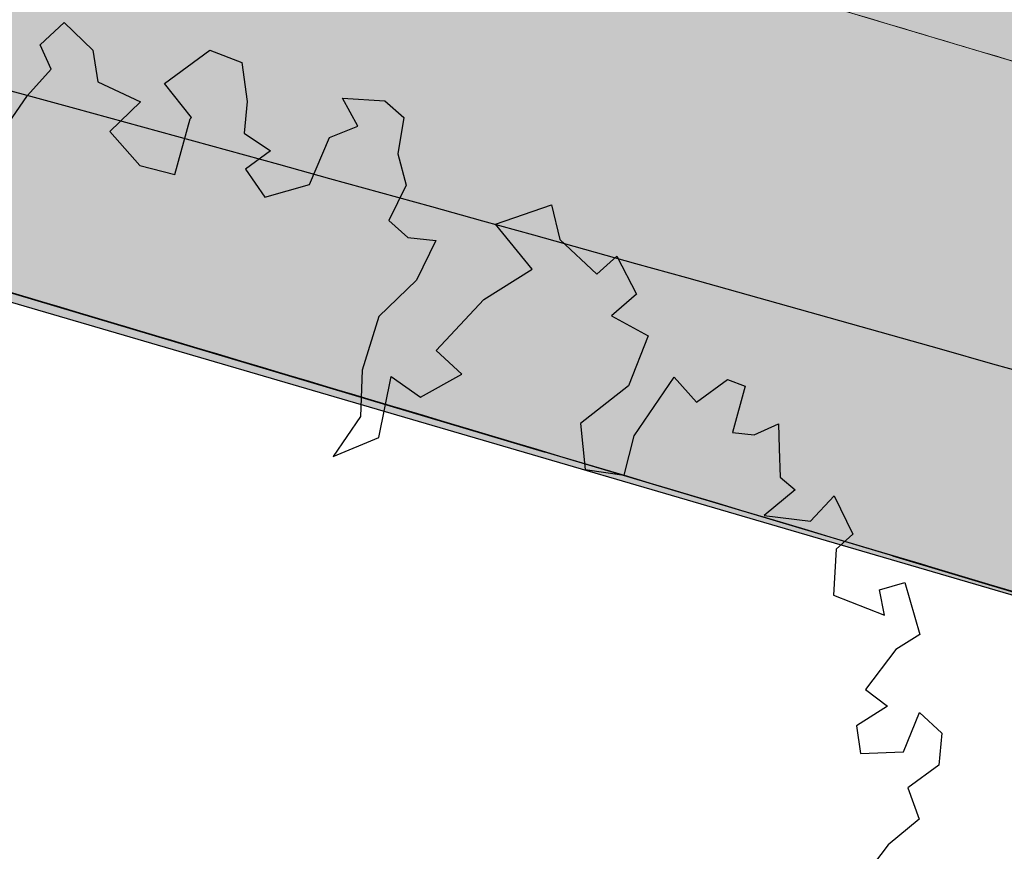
# Model space of a CAD drawing. Header units: metres. Extents: x -5203299 to 2078834, y 245743 to 5816291.
# Tile 33 of 256: x 366359.22 to 366361.94, y 5814082.69 to 5814084.98. Entities that reach past the tile are written whole.
import ezdxf

# ---------------------------------------------------------------- set-up
doc = ezdxf.new("R2010")
doc.units = ezdxf.units.M
doc.header["$LTSCALE"] = 0.5
doc.linetypes.add('Linienart-Gestrichelt mit Abstand', pattern=[6, 4, -2])
for name, color, linetype, lineweight, true_color in [('01_CS-570-Pflanzung_Ansaat', 7, 'Continuous', 5, 0x7a8e1e), ('01_CS-570-Pflanzung_Strauch', 7, 'Continuous', 9, 0xa3b35b), ('0_Schulgrundstuecksflaeche', 1, 'Continuous', 25, 0xff0000), ('30 -34 Innenwände- 4 Türen_Fenster', 7, 'Continuous', 15, 0x9955ff), ('99.04_Ausf Ketziner Str-S-Beschriftung-Straßenbegrenzungslinie', 4, 'Continuous', 25, 0x00ffff)]:
    doc.layers.add(name, color=color, linetype=linetype, lineweight=lineweight, true_color=true_color)
for name, color, linetype, lineweight in [('30 -39 Baustelle- Fläche', 7, 'Continuous', 15), ('CS_XREF_Straßenpl-Bäume', 7, 'Continuous', 25), ('Keine', 7, 'Continuous', 9)]:
    doc.layers.add(name, color=color, linetype=linetype, lineweight=lineweight)

# ---------------------------------------------------------------- blocks, each defined once
blk = doc.blocks.new('Gruppe-43')
at = {"layer": 'CS_XREF_Straßenpl-Bäume'}
for p, q in [((366359.2762608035, 5814084.910077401), (366359.3420963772, 5814084.971721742)), ((366359.3420963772, 5814084.971721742), (366359.4211119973, 5814084.89518585)), ((366359.3068305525, 5814084.843217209), (366359.2762608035, 5814084.910077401)), ((366359.4211119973, 5814084.89518585), (366359.4353894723, 5814084.80797212)), ((366359.6195281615, 5814084.802893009), (366359.7437758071, 5814084.894810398)), ((366359.7437758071, 5814084.894810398), (366359.8326617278, 5814084.861051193)), ((366359.8326617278, 5814084.861051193), (366359.8476095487, 5814084.754045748)), ((366359.2413782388, 5814084.770270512), (366359.3068305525, 5814084.843217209)), ((366359.4353894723, 5814084.80797212), (366359.5533106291, 5814084.752558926)), ((366359.693465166, 5814084.709211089), (366359.6195281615, 5814084.802893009)), ((366359.1388379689, 5814084.622507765), (366359.2413782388, 5814084.770270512)), ((366359.5533106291, 5814084.752558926), (366359.4683542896, 5814084.670458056)), ((366359.8476095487, 5814084.754045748), (366359.8392730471, 5814084.666060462)), ((366360.1527844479, 5814084.685182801), (366360.1105251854, 5814084.762961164)), ((366360.1105251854, 5814084.762961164), (366360.2268172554, 5814084.755590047)), ((366360.2268172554, 5814084.755590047), (366360.2793336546, 5814084.709273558)), ((366359.6478473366, 5814084.552065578), (366359.6899822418, 5814084.705851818)), ((366359.6899822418, 5814084.705851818), (366359.693465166, 5814084.709211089)), ((366360.0745863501, 5814084.654234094), (366360.1527844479, 5814084.685182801)), ((366360.2793336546, 5814084.709273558), (366360.2628950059, 5814084.609698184)), ((366359.4683542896, 5814084.670458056), (366359.5507680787, 5814084.577062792)), ((366359.8392730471, 5814084.666060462), (366359.9116728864, 5814084.61759331)), ((366360.0195320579, 5814084.525056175), (366360.0745863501, 5814084.654234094)), ((366359.9116728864, 5814084.61759331), (366359.8426260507, 5814084.567156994)), ((366360.2628950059, 5814084.609698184), (366360.2856533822, 5814084.522765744)), ((366359.5507680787, 5814084.577062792), (366359.6478473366, 5814084.552065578)), ((366359.8426260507, 5814084.567156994), (366359.896198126, 5814084.489755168)), ((366359.896198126, 5814084.489755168), (366360.0195320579, 5814084.525056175)), ((366360.2856533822, 5814084.522765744), (366360.2380280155, 5814084.424961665)), ((366360.5327117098, 5814084.415147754), (366360.6865708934, 5814084.468462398)), ((366360.6865708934, 5814084.468462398), (366360.7096144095, 5814084.373051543)), ((366360.2380280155, 5814084.424961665), (366360.290545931, 5814084.378646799)), ((366360.6331425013, 5814084.291243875), (366360.5327117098, 5814084.415147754)), ((366360.290545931, 5814084.378646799), (366360.3672571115, 5814084.369929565)), ((366360.3672571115, 5814084.369929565), (366360.3143599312, 5814084.260630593)), ((366360.7096144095, 5814084.373051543), (366360.8119173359, 5814084.27750031)), ((366360.8119173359, 5814084.27750031), (366360.8668274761, 5814084.327460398)), ((366360.8668274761, 5814084.327460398), (366360.9213568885, 5814084.221803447)), ((366360.5001297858, 5814084.207518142), (366360.6331425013, 5814084.291243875)), ((366360.3143599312, 5814084.260630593), (366360.2101882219, 5814084.160909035)), ((366360.9213568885, 5814084.221803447), (366360.8525983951, 5814084.162887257)), ((366360.3690288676, 5814084.0672742), (366360.5001297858, 5814084.207518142)), ((366360.2101882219, 5814084.160909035), (366360.1642869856, 5814084.012237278)), ((366360.8525983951, 5814084.162887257), (366360.9535550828, 5814084.106897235)), ((366360.9535550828, 5814084.106897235), (366360.8987882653, 5814083.969241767)), ((366360.4391773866, 5814084.001752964), (366360.3690288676, 5814084.0672742)), ((366360.1642869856, 5814084.012237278), (366360.160116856, 5814083.884784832)), ((366360.2101885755, 5814083.827070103), (366360.2441104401, 5814083.995138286)), ((366360.2441104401, 5814083.995138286), (366360.3252809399, 5814083.93847732)), ((366360.3252809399, 5814083.93847732), (366360.4391773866, 5814084.001752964)), ((366360.9147923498, 5814083.831156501), (366361.0253342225, 5814083.993335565)), ((366361.0253342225, 5814083.993335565), (366361.0870953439, 5814083.9247058)), ((366361.0870953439, 5814083.9247058), (366361.1727234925, 5814083.987018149)), ((366361.1727234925, 5814083.987018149), (366361.2214551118, 5814083.968869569)), ((366360.8987882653, 5814083.969241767), (366360.7664408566, 5814083.865733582)), ((366361.2214551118, 5814083.968869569), (366361.1861877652, 5814083.840363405)), ((366360.160116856, 5814083.884784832), (366360.0845969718, 5814083.774716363)), ((366360.7664408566, 5814083.865733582), (366360.779236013, 5814083.738857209)), ((366361.1861877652, 5814083.840363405), (366361.245841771, 5814083.833895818)), ((366361.245841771, 5814083.833895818), (366361.3127361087, 5814083.864456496)), ((366361.3127361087, 5814083.864456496), (366361.3150359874, 5814083.796632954)), ((366360.0845969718, 5814083.774716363), (366360.2101885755, 5814083.827070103)), ((366360.8873380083, 5814083.722721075), (366360.9147923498, 5814083.831156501)), ((366361.3150359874, 5814083.796632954), (366361.3177182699, 5814083.717509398)), ((366360.779236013, 5814083.738857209), (366360.8873380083, 5814083.722721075)), ((366361.3177182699, 5814083.717509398), (366361.3585419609, 5814083.682112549)), ((366361.3585419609, 5814083.682112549), (366361.2732027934, 5814083.611324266)), ((366361.4010917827, 5814083.595858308), (366361.4666431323, 5814083.665977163)), ((366361.4666431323, 5814083.665977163), (366361.5183415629, 5814083.560221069)), ((366361.2732027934, 5814083.611324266), (366361.4010917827, 5814083.595858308)), ((366361.5183415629, 5814083.560221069), (366361.4716228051, 5814083.519033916)), ((366361.4716228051, 5814083.519033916), (366361.4646232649, 5814083.39148238)), ((366361.5914583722, 5814083.407095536), (366361.6615583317, 5814083.426451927)), ((366361.6051657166, 5814083.336833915), (366361.5914583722, 5814083.407095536)), ((366361.6615583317, 5814083.426451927), (366361.7032031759, 5814083.283579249)), ((366361.4646232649, 5814083.39148238), (366361.6051657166, 5814083.336833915)), ((366361.7032031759, 5814083.283579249), (366361.6366921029, 5814083.241716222)), ((366361.6366921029, 5814083.241716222), (366361.5526946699, 5814083.131360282)), ((366361.5526946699, 5814083.131360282), (366361.6136925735, 5814083.085330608)), ((366361.6136925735, 5814083.085330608), (366361.5277777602, 5814083.031495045)), ((366361.6575833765, 5814082.959507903), (366361.7019973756, 5814083.068523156)), ((366361.7019973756, 5814083.068523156), (366361.7633801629, 5814083.011189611)), ((366361.5277777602, 5814083.031495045), (366361.5388456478, 5814082.955486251)), ((366361.7633801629, 5814083.011189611), (366361.7550412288, 5814082.92320661)), ((366361.5388456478, 5814082.955486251), (366361.6575833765, 5814082.959507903)), ((366361.7550412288, 5814082.92320661), (366361.669415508, 5814082.860891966)), ((366361.669415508, 5814082.860891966), (366361.7006592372, 5814082.774248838)), ((366361.7006592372, 5814082.774248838), (366361.6153226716, 5814082.703453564)), ((366361.6153226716, 5814082.703453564), (366361.531325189, 5814082.593099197))]:
    blk.add_line(p, q, dxfattribs=at)
blk = doc.blocks.new('_25-01-10_187 KRA_CS_LP4_Außenanlagenplan (3D)')
at = {"layer": '01_CS-570-Pflanzung_Ansaat', "linetype": 'Continuous', "lineweight": 0}
h = blk.add_hatch(color=64, dxfattribs=at)
edge = h.paths.add_edge_path()
edge.add_line((366347.6125870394, 5814095.047651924), (366342.1878465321, 5814095.047666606))
edge.add_line((366342.1878465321, 5814095.047666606), (366342.1878464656, 5814094.749421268))
edge.add_line((366342.1878464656, 5814094.749421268), (366344.8515543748, 5814090.489374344))
edge.add_arc((366346.5473399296, 5814091.549709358), 1.999999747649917, 212.0167778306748, 253.3993677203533)
edge.add_line((366345.9759421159, 5814089.633070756), (366352.2648281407, 5814087.75819651))
edge.add_line((366352.2648281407, 5814087.75819651), (366352.2658255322, 5814087.756634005))
edge.add_line((366352.2658255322, 5814087.756634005), (366384.2904091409, 5814078.203527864))
edge.add_line((366384.2904091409, 5814078.203527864), (366424.0770738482, 5814064.751977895))
edge.add_line((366424.0770738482, 5814064.751977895), (366437.8765013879, 5814061.92687298))
edge.add_line((366437.8765013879, 5814061.92687298), (366440.4942574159, 5814061.226269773))
edge.add_line((366440.4942574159, 5814061.226269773), (366440.2684288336, 5814062.377861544))
edge.add_line((366440.2684288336, 5814062.377861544), (366439.7584427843, 5814064.878200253))
edge.add_arc((366438.386689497, 5814064.598408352), 1.399996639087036, 11.52829506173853, 18.45850549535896)
edge.add_arc((366439.3554524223, 5814064.952580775), 0.370091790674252, -94.00137556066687, 13.92950371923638, ccw=False)
edge.add_line((366439.3296272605, 5814064.583391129), (366426.4588870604, 5814068.889446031))
edge.add_arc((366426.7757232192, 5814069.837926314), 0.9999999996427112, 195.4118458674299, 251.52830332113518, ccw=False)
edge.add_line((366425.8116827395, 5814069.572170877), (366423.3712553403, 5814078.424937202))
edge.add_arc((366422.4072148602, 5814078.159181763), 0.9999999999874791, 15.41184586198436, 62.10450738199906)
edge.add_line((366422.8750751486, 5814079.042984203), (366417.1859556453, 5814082.054644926))
edge.add_arc((366417.6538159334, 5814082.938447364), 0.9999999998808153, 179.9999872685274, 242.10450739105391, ccw=False)
edge.add_line((366416.6538159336, 5814082.938447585), (366416.6538177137, 5814090.939532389))
edge.add_line((366416.6538177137, 5814090.939532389), (366416.5985367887, 5814090.9395324))
edge.add_line((366416.5985367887, 5814090.9395324), (366416.5985362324, 5814088.439532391))
edge.add_line((366416.5985362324, 5814088.439532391), (366413.9933975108, 5814088.43953297))
edge.add_line((366413.9933975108, 5814088.43953297), (366413.9933974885, 5814088.33953297))
edge.add_line((366413.9933974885, 5814088.33953297), (366407.9933974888, 5814088.339534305))
edge.add_line((366407.9933974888, 5814088.339534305), (366407.993397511, 5814088.439534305))
edge.add_line((366407.993397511, 5814088.439534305), (366407.7195277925, 5814088.439534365))
edge.add_arc((366407.7195273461, 5814086.439534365), 2.000000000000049, 89.99998728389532, 114.0178365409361)
edge.add_line((366406.9054853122, 5814088.266371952), (366403.1862724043, 5814086.609084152))
edge.add_line((366403.1862724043, 5814086.609084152), (366403.2269745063, 5814086.517742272))
edge.add_line((366403.2269745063, 5814086.517742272), (366397.7464617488, 5814084.075616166))
edge.add_line((366397.7464617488, 5814084.075616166), (366397.7057596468, 5814084.166958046))
edge.add_line((366397.7057596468, 5814084.166958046), (366394.9655032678, 5814082.945894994))
edge.add_line((366394.9655032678, 5814082.945894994), (366394.916660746, 5814083.055505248))
edge.add_line((366394.916660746, 5814083.055505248), (366397.6569171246, 5814084.276568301))
edge.add_line((366397.6569171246, 5814084.276568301), (366397.502249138, 5814084.623667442))
edge.add_line((366397.502249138, 5814084.623667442), (366402.9827618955, 5814087.065793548))
edge.add_line((366402.9827618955, 5814087.065793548), (366403.1374298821, 5814086.718694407))
edge.add_line((366403.1374298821, 5814086.718694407), (366406.8799590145, 5814088.386371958))
edge.add_arc((366407.6940009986, 5814086.559534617), 1.999999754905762, 89.99998578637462, 114.0178381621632, ccw=False)
edge.add_line((366407.6940014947, 5814088.559534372), (366407.9933975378, 5814088.559534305))
edge.add_line((366407.9933975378, 5814088.559534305), (366407.9933976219, 5814088.939534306))
edge.add_line((366407.9933976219, 5814088.939534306), (366413.993397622, 5814088.93953297))
edge.add_line((366413.993397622, 5814088.93953297), (366413.9933975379, 5814088.559532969))
edge.add_line((366413.9933975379, 5814088.559532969), (366414.3882588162, 5814088.559532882))
edge.add_line((366414.3882588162, 5814088.559532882), (366414.3882591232, 5814089.939532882))
edge.add_line((366414.3882591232, 5814089.939532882), (366409.9933978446, 5814089.939533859))
edge.add_line((366409.9933978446, 5814089.939533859), (366409.9933978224, 5814089.839533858))
edge.add_line((366409.9933978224, 5814089.839533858), (366407.6131684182, 5814089.839534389))
edge.add_arc((366407.6131676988, 5814086.939534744), 2.899999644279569, 89.9999857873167, 114.017838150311)
edge.add_line((366406.4328068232, 5814089.588448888), (366404.2958386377, 5814088.636212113))
edge.add_line((366404.2958386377, 5814088.636212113), (366404.2551365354, 5814088.727553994))
edge.add_line((366404.2551365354, 5814088.727553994), (366400.1447519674, 5814086.895959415))
edge.add_line((366400.1447519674, 5814086.895959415), (366400.1854540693, 5814086.804617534))
edge.add_line((366400.1854540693, 5814086.804617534), (366394.7049413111, 5814084.362491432))
edge.add_line((366394.7049413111, 5814084.362491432), (366394.6642392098, 5814084.453833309))
edge.add_line((366394.6642392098, 5814084.453833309), (366391.9239828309, 5814083.232770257))
edge.add_line((366391.9239828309, 5814083.232770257), (366391.8751403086, 5814083.342380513))
edge.add_line((366391.8751403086, 5814083.342380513), (366394.6153966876, 5814084.563443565))
edge.add_line((366394.6153966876, 5814084.563443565), (366394.460728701, 5814084.910542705))
edge.add_line((366394.460728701, 5814084.910542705), (366399.9412414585, 5814087.352668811))
edge.add_line((366399.9412414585, 5814087.352668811), (366400.0959094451, 5814087.005569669))
edge.add_line((366400.0959094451, 5814087.005569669), (366404.2062940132, 5814088.837164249))
edge.add_line((366404.2062940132, 5814088.837164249), (366404.051626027, 5814089.18426339))
edge.add_line((366404.051626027, 5814089.18426339), (366406.1885942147, 5814090.136500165))
edge.add_arc((366407.6131676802, 5814086.939534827), 3.499999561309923, 89.99998575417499, 114.01783812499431, ccw=False)
edge.add_line((366407.6131685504, 5814090.439534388), (366409.9933979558, 5814090.439533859))
edge.add_line((366409.9933979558, 5814090.439533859), (366409.9933978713, 5814090.059533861))
edge.add_line((366409.9933978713, 5814090.059533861), (366414.38825915, 5814090.059532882))
edge.add_line((366414.38825915, 5814090.059532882), (366414.3882593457, 5814090.939532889))
edge.add_line((366414.3882593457, 5814090.939532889), (366407.6131686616, 5814090.93953439))
edge.add_arc((366407.6131676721, 5814086.93953489), 3.999999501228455, 89.99998582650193, 114.0178381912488)
edge.add_line((366405.985083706, 5814090.593209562), (366391.4662944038, 5814084.123611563))
edge.add_arc((366389.8382103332, 5814087.777286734), 3.999999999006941, 225.4861523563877, 294.01783662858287, ccw=False)
edge.add_line((366387.0338838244, 5814084.924962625), (366380.8747358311, 5814090.980467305))
edge.add_arc((366378.0704093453, 5814088.128143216), 3.999999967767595, 45.48615234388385, 89.99998715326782)
edge.add_line((366378.0704102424, 5814092.128143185), (366356.1933888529, 5814092.128148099))
edge.add_arc((366356.1933889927, 5814093.128147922), 0.9999998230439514, 212.5512370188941, 269.9999919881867, ccw=False)
edge.add_line((366355.3504785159, 5814092.590094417), (366353.8018947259, 5814095.047650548))
edge.add_line((366353.8018947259, 5814095.047650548), (366347.6127420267, 5814095.047651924))
edge.add_line((366347.6127420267, 5814095.047651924), (366347.6125870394, 5814095.047651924))
at = {"layer": '01_CS-570-Pflanzung_Strauch', "linetype": 'Continuous', "lineweight": 0}
for points in [[(366342.1878464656, 5814094.749421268), (366342.1878464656, 5814094.747653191), (366342.0013602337, 5814094.747653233), (366334.4968523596, 5814094.748239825), (366334.4968523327, 5814094.628065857), (366320.9471467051, 5814094.628155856), (366343.3059112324, 5814088.967182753), (366383.1214364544, 5814077.087353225), (366401.0282381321, 5814071.043221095), (366401.0542044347, 5814071.05367041), (366401.0812957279, 5814071.060705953), (366401.109065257, 5814071.064211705), (366401.1370550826, 5814071.064129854), (366401.1648036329, 5814071.060461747), (366401.1918533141, 5814071.053267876), (366401.2177580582, 5814071.042666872), (366401.2420906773, 5814071.028833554), (366401.2573508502, 5814071.06874372), (366401.2801038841, 5814071.104909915), (366401.3094753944, 5814071.135942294), (366401.3443366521, 5814071.160648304), (366401.3833479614, 5814071.178078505), (366401.4250101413, 5814071.187563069), (366401.4677221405, 5814071.18873751), (366401.5098425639, 5814071.181556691), (366401.5098426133, 5814071.181556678), (366401.5497527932, 5814071.16629656), (366401.5859190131, 5814071.143543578), (366401.6169514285, 5814071.114172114), (366401.6416574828, 5814071.079310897), (366401.6590877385, 5814071.040299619), (366401.6685723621, 5814070.998637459), (366401.6697468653, 5814070.955925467), (366401.6625661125, 5814070.913805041), (366401.662566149, 5814070.913804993), (366401.6991475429, 5814070.912452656), (366401.7349867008, 5814070.904997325), (366401.769072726, 5814070.891649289), (366401.8004441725, 5814070.872785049), (366401.8282161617, 5814070.848936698), (366401.8516053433, 5814070.820776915), (366401.8699519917, 5814070.789099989), (366401.8827386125, 5814070.754799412), (366444.3798422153, 5814056.410634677), (366494.2754160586, 5814040.201205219), (366529.2694854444, 5814028.770663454), (366542.7616210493, 5814024.387192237), (366545.1082112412, 5814023.738781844), (366547.4937776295, 5814023.252989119), (366549.9070649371, 5814022.932106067), (366552.3366870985, 5814022.777646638), (366554.7711809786, 5814022.790339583), (366557.1990604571, 5814022.970125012), (366559.6088706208, 5814023.31615469), (366561.9892418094, 5814023.826796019), (366562.297704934, 5814025.284557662), (366562.7715373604, 5814026.697250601), (366563.4044692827, 5814028.046181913), (366564.1881256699, 5814029.313502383), (366565.1121370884, 5814030.482442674), (366566.1642769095, 5814031.537535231), (366567.3306230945, 5814032.464818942), (366568.5957424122, 5814033.252023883), (366587.815918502, 5814047.134557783), (366587.9120131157, 5814047.2084998), (366588.0034504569, 5814047.288128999), (366588.0898944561, 5814047.37315271), (366588.1710273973, 5814047.463258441), (366588.2465510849, 5814047.558115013), (366588.3161879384, 5814047.657373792), (366588.3796820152, 5814047.760669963), (366588.4367999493, 5814047.867623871), (366590.233544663, 5814051.548084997), (366590.8595255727, 5814052.857414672), (366591.5538698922, 5814054.346792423), (366591.5193494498, 5814054.346114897), (366590.0345085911, 5814054.345454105), (366587.3135293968, 5814051.936279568), (366584.6489484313, 5814049.769976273), (366582.0407656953, 5814047.846544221), (366579.4889811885, 5814046.165983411), (366576.9935949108, 5814044.728293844), (366574.5546068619, 5814043.533475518), (366572.1720170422, 5814042.581528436), (366569.8458254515, 5814041.872452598), (366562.035984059, 5814039.875328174), (366561.7026552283, 5814039.777636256), (366561.3769132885, 5814039.657037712), (366561.0603302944, 5814039.514114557), (366560.7544340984, 5814039.349556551), (366560.460700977, 5814039.164157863), (366560.1805485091, 5814038.958813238), (366559.91532873, 5814038.734513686), (366559.6663216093, 5814038.492341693), (366554.7385721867, 5814033.354933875), (366552.3449337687, 5814030.859454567), (366551.5914796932, 5814030.215801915), (366550.72588555, 5814029.733382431), (366549.7821512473, 5814029.431145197), (366548.7973459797, 5814029.320961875), (366547.8101521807, 5814029.407160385), (366546.859346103, 5814029.68635491), (366545.9822747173, 5814030.147578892), (366545.213388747, 5814030.772715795), (366543.2578474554, 5814032.714627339), (366539.4521625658, 5814036.493787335), (366539.0213475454, 5814036.874966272), (366538.5496025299, 5814037.204140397), (366538.043171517, 5814037.476952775), (366537.5087576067, 5814037.689792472), (366536.9534342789, 5814037.839842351), (366536.3845517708, 5814037.925116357), (366535.8096397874, 5814037.94448581), (366535.2363078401, 5814037.897694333), (366527.9208484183, 5814036.874332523), (366525.7482334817, 5814036.687281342), (366523.6067153, 5814036.738333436), (366521.4962938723, 5814037.027488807), (366519.4169691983, 5814037.554747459), (366517.3687412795, 5814038.320109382), (366515.3516101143, 5814039.323574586), (366513.3655757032, 5814040.565143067), (366511.4106380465, 5814042.044814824), (366510.9828152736, 5814042.36082545), (366510.5238447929, 5814042.629602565), (366510.0389202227, 5814042.848104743), (366509.533528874, 5814043.013859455), (366509.0133896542, 5814043.124991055), (366508.4843883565, 5814043.180241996), (366507.9525110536, 5814043.178987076), (366507.4237763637, 5814043.12124049), (366506.3455629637, 5814042.980316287), (366505.3171282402, 5814042.91810505), (366504.3384721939, 5814042.93460678), (366503.4095948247, 5814043.029821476), (366502.5304961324, 5814043.203749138), (366501.7011761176, 5814043.456389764), (366500.92163478, 5814043.787743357), (366500.1918721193, 5814044.197809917), (366498.8277640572, 5814045.032989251), (366498.7023238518, 5814045.107297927), (366498.5747703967, 5814045.177917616), (366498.4452121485, 5814045.244788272), (366498.3137592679, 5814045.307853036), (366498.1805235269, 5814045.367058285), (366498.0456182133, 5814045.422353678), (366497.909158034, 5814045.473692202), (366497.7712590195, 5814045.521030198), (366490.3440220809, 5814047.95019518), (366483.1019979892, 5814050.318784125), (366482.9168502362, 5814050.37539503), (366482.7296496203, 5814050.424795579), (366482.5406768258, 5814050.466911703), (366482.350215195, 5814050.501680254), (366482.158550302, 5814050.529049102), (366481.9659695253, 5814050.548977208), (366481.7727616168, 5814050.561434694), (366481.5792162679, 5814050.56640288), (366474.6469558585, 5814050.049216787), (366440.4942574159, 5814061.226269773), (366437.8765013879, 5814061.92687298), (366424.0770738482, 5814064.751977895), (366384.2904091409, 5814078.203527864), (366345.9757249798, 5814089.633004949), (366345.8052958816, 5814089.692341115), (366345.6409091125, 5814089.766798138), (366345.4839030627, 5814089.855769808), (366345.3355560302, 5814089.958531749), (366345.1970758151, 5814090.074247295), (366345.0695898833, 5814090.201974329), (366344.9541361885, 5814090.340672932), (366344.8516547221, 5814090.48921386)], [(366342.1878464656, 5814094.749421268), (366342.1878464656, 5814094.747653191), (366342.1359496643, 5814094.747655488), (366342.0268808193, 5814094.747662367), (366341.8606399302, 5814094.747673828), (366341.6372269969, 5814094.747689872), (366341.3566420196, 5814094.747710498), (366341.0188849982, 5814094.747735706), (366340.6239559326, 5814094.747765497), (366340.171854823, 5814094.747799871), (366339.6625816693, 5814094.747838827), (366339.0961364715, 5814094.747882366), (366338.4725192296, 5814094.747930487), (366337.7917299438, 5814094.747983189), (366337.053768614, 5814094.748040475), (366336.25863524, 5814094.748102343), (366335.406329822, 5814094.748168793), (366334.4968523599, 5814094.748239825), (366334.4968523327, 5814094.628065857), (366320.9471467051, 5814094.628155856), (366343.3059112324, 5814088.967182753), (366383.1214364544, 5814077.087353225), (366401.0282381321, 5814071.043221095), (366401.0405071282, 5814071.048584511), (366401.0531526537, 5814071.053097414), (366401.0661747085, 5814071.056759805), (366401.0795732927, 5814071.059571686), (366401.0933484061, 5814071.061533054), (366401.1075000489, 5814071.062643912), (366401.122028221, 5814071.062904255), (366401.1369329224, 5814071.062314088), (366401.1517823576, 5814071.06090246), (366401.1661447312, 5814071.058698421), (366401.180020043, 5814071.055701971), (366401.1934082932, 5814071.051913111), (366401.2063094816, 5814071.047331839), (366401.2187236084, 5814071.041958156), (366401.2306506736, 5814071.035792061), (366401.242090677, 5814071.028833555), (366401.2482088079, 5814071.047025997), (366401.2563959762, 5814071.064438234), (366401.2666521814, 5814071.081070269), (366401.2789774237, 5814071.096922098), (366401.2933717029, 5814071.111993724), (366401.3098350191, 5814071.126285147), (366401.3283673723, 5814071.139796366), (366401.3489687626, 5814071.152527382), (366401.3704138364, 5814071.163779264), (366401.3914772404, 5814071.172853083), (366401.4121589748, 5814071.179748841), (366401.4324590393, 5814071.184466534), (366401.4523774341, 5814071.187006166), (366401.4719141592, 5814071.187367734), (366401.4910692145, 5814071.18555124), (366401.5098426, 5814071.181556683), (366401.5280350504, 5814071.175438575), (366401.5454473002, 5814071.16725143), (366401.5620793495, 5814071.156995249), (366401.5779311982, 5814071.14467003), (366401.5930028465, 5814071.130275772), (366401.6072942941, 5814071.113812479), (366401.6208055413, 5814071.095280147), (366401.6335365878, 5814071.07467878), (366401.6447885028, 5814071.053233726), (366401.6538623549, 5814071.032170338), (366401.6607581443, 5814071.011488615), (366401.6654758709, 5814070.991188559), (366401.6680155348, 5814070.971270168), (366401.6683771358, 5814070.951733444), (366401.666560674, 5814070.932578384), (366401.6625661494, 5814070.913804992), (366401.6795090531, 5814070.913798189), (366401.6964272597, 5814070.912178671), (366401.7133207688, 5814070.908946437), (366401.7301895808, 5814070.904101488), (366401.7470336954, 5814070.897643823), (366401.7638531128, 5814070.889573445), (366401.7806478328, 5814070.879890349), (366401.7974178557, 5814070.868594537), (366401.8134139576, 5814070.856227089), (366401.8278869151, 5814070.843329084), (366401.8408367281, 5814070.829900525), (366401.8522633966, 5814070.815941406), (366401.8621669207, 5814070.801451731), (366401.8705473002, 5814070.7864315), (366401.8774045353, 5814070.77088071), (366401.8827386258, 5814070.754799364), (366444.3798422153, 5814056.410634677), (366494.2754160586, 5814040.201205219), (366529.2694854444, 5814028.770663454), (366542.7616210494, 5814024.387192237), (366543.0581532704, 5814024.296202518), (366543.3741847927, 5814024.203139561), (366543.7097156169, 5814024.108003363), (366544.0647457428, 5814024.010793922), (366544.4392751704, 5814023.91151124), (366544.8333038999, 5814023.810155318), (366545.246831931, 5814023.706726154), (366545.6798592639, 5814023.601223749), (366546.1331130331, 5814023.497574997), (366546.6073203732, 5814023.399706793), (366547.102481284, 5814023.307619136), (366547.6185957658, 5814023.221312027), (366548.1556638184, 5814023.140785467), (366548.7136854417, 5814023.066039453), (366549.292660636, 5814022.997073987), (366549.892589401, 5814022.933889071), (366550.5031496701, 5814022.878902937), (366551.114019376, 5814022.834533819), (366551.7251985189, 5814022.80078172), (366552.3366870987, 5814022.777646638), (366552.9484851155, 5814022.765128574), (366553.5605925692, 5814022.763227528), (366554.1730094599, 5814022.771943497), (366554.7857357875, 5814022.791276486), (366555.3883261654, 5814022.819413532), (366555.9703352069, 5814022.854541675), (366556.531762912, 5814022.896660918), (366557.0726092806, 5814022.945771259), (366557.5928743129, 5814023.001872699), (366558.0925580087, 5814023.064965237), (366558.5716603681, 5814023.135048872), (366559.0301813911, 5814023.212123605), (366559.4686182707, 5814023.292226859), (366559.8874681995, 5814023.371396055), (366560.2867311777, 5814023.449631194), (366560.6664072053, 5814023.526932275), (366561.0264962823, 5814023.603299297), (366561.3669984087, 5814023.678732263), (366561.6879135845, 5814023.75323117), (366561.9892418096, 5814023.826796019), (366562.0190907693, 5814024.010232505), (366562.0545389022, 5814024.204945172), (366562.0955862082, 5814024.410934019), (366562.1422326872, 5814024.628199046), (366562.1944783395, 5814024.856740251), (366562.2523231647, 5814025.096557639), (366562.3157671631, 5814025.347651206), (366562.3848103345, 5814025.610020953), (366562.4634325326, 5814025.882238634), (366562.5556136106, 5814026.162876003), (366562.6613535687, 5814026.45193306), (366562.7806524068, 5814026.749409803), (366562.9135101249, 5814027.055306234), (366563.0599267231, 5814027.369622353), (366563.2199022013, 5814027.69235816), (366563.3934365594, 5814028.023513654), (366563.5783399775, 5814028.355661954), (366563.7724226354, 5814028.681376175), (366563.975684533, 5814029.000656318), (366564.1881256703, 5814029.313502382), (366564.4097460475, 5814029.619914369), (366564.6405456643, 5814029.919892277), (366564.8805245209, 5814030.213436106), (366565.1296826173, 5814030.500545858), (366565.3817854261, 5814030.776629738), (366565.6305984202, 5814031.037095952), (366565.8761215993, 5814031.2819445), (366566.1183549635, 5814031.511175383), (366566.357298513, 5814031.724788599), (366566.5929522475, 5814031.922784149), (366566.8253161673, 5814032.105162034), (366567.0543902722, 5814032.271922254), (366567.2774744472, 5814032.426318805), (366567.4918685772, 5814032.571605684), (366567.6975726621, 5814032.707782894), (366567.8945867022, 5814032.834850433), (366568.0829106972, 5814032.952808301), (366568.2625446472, 5814033.061656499), (366568.4334885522, 5814033.161395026), (366568.5957424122, 5814033.252023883), (366569.7970034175, 5814034.119682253), (366570.998264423, 5814034.987340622), (366572.1995254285, 5814035.854998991), (366573.4007864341, 5814036.722657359), (366574.6020474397, 5814037.590315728), (366575.8033084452, 5814038.457974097), (366577.0045694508, 5814039.325632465), (366578.2058304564, 5814040.193290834), (366579.3710730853, 5814041.034933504), (366580.4642789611, 5814041.824544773), (366581.4854480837, 5814042.562124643), (366582.434580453, 5814043.247673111), (366583.3116760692, 5814043.88119018), (366584.1167349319, 5814044.462675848), (366584.8497570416, 5814044.992130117), (366585.510742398, 5814045.469552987), (366586.0991452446, 5814045.895694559), (366586.6144198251, 5814046.271304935), (366587.0565661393, 5814046.596384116), (366587.4255841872, 5814046.8709321), (366587.7214739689, 5814047.09494889), (366587.9442354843, 5814047.268434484), (366588.0938687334, 5814047.391388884), (366588.1703737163, 5814047.463812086), (366588.2094848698, 5814047.51138455), (366588.2469366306, 5814047.559786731), (366588.2827289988, 5814047.609018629), (366588.3168619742, 5814047.659080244), (366588.3493355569, 5814047.709971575), (366588.3801497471, 5814047.761692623), (366588.4093045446, 5814047.814243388), (366588.4367999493, 5814047.867623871), (366590.233544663, 5814051.548084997), (366590.8595255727, 5814052.857414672), (366591.5538698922, 5814054.346792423), (366591.5193494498, 5814054.346114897), (366590.0345085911, 5814054.345454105), (366588.6669692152, 5814053.110507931), (366587.3135293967, 5814051.936279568), (366585.9741891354, 5814050.822769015), (366584.6489484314, 5814049.769976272), (366583.3378072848, 5814048.777901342), (366582.0407656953, 5814047.846544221), (366580.7578236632, 5814046.97590491), (366579.4889811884, 5814046.165983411), (366578.2548908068, 5814045.422060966), (366577.0762050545, 5814044.749418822), (366575.9529239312, 5814044.148056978), (366574.8850474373, 5814043.617975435), (366573.8725755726, 5814043.159174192), (366572.915508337, 5814042.771653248), (366572.0138457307, 5814042.455412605), (366571.1675877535, 5814042.210452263), (366570.3696846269, 5814042.006413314), (366569.6130865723, 5814041.812936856), (366568.8977935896, 5814041.630022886), (366568.2238056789, 5814041.457671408), (366567.5911228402, 5814041.295882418), (366566.9997450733, 5814041.144655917), (366566.4496723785, 5814041.003991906), (366565.9409047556, 5814040.873890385), (366565.462851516, 5814040.751643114), (366565.0049219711, 5814040.634541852), (366564.5671161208, 5814040.5225866), (366564.1494339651, 5814040.415777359), (366563.751875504, 5814040.314114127), (366563.3744407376, 5814040.217596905), (366563.0171296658, 5814040.126225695), (366562.6799422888, 5814040.040000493), (366562.3636503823, 5814039.955966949), (366562.0690257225, 5814039.87117071), (366561.7960683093, 5814039.785611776), (366561.5447781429, 5814039.699290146), (366561.315155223, 5814039.612205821), (366561.1071995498, 5814039.524358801), (366560.9209111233, 5814039.435749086), (366560.7562899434, 5814039.346376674), (366560.594105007, 5814039.2434572), (366560.415125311, 5814039.114206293), (366560.2193508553, 5814038.958623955), (366560.0067816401, 5814038.776710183), (366559.7774176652, 5814038.56846498), (366559.5312589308, 5814038.333888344), (366559.2683054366, 5814038.072980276), (366558.9885571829, 5814037.785740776), (366558.6898214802, 5814037.474294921), (366558.3699056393, 5814037.140767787), (366558.0288096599, 5814036.785159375), (366557.6665335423, 5814036.407469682), (366557.2830772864, 5814036.007698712), (366556.8784408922, 5814035.585846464), (366556.4526243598, 5814035.141912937), (366556.0056276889, 5814034.67589813), (366555.5599298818, 5814034.211237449), (366555.1380099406, 5814033.771366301), (366554.7398678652, 5814033.356284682), (366554.3655036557, 5814032.965992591), (366554.0149173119, 5814032.600490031), (366553.688108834, 5814032.259777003), (366553.385078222, 5814031.943853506), (366553.1058254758, 5814031.652719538), (366552.8460024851, 5814031.384726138), (366552.6012611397, 5814031.138224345), (366552.3716014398, 5814030.913214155), (366552.1570233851, 5814030.709695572), (366551.9575269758, 5814030.527668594), (366551.7731122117, 5814030.367133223), (366551.603779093, 5814030.228089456), (366551.4495276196, 5814030.110537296), (366551.295861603, 5814030.006697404), (366551.1282848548, 5814029.908790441), (366550.9467973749, 5814029.816816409), (366550.7513991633, 5814029.730775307), (366550.54209022, 5814029.650667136), (366550.3188705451, 5814029.576491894), (366550.0817401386, 5814029.508249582), (366549.8306990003, 5814029.4459402), (366549.5726170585, 5814029.393621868), (366549.3143642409, 5814029.355352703), (366549.0559405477, 5814029.331132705), (366548.7973459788, 5814029.320961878), (366548.5385805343, 5814029.324840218), (366548.2796442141, 5814029.342767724), (366548.0205370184, 5814029.3747444), (366547.761258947, 5814029.420770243), (366547.5087765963, 5814029.476955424), (366547.2700565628, 5814029.539410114), (366547.0450988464, 5814029.608134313), (366546.8339034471, 5814029.683128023), (366546.636470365, 5814029.764391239), (366546.4527996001, 5814029.851923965), (366546.2828911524, 5814029.945726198), (366546.1267450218, 5814030.045797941), (366545.9730856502, 5814030.156181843), (366545.8106374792, 5814030.280920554), (366545.639400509, 5814030.420014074), (366545.4593747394, 5814030.573462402), (366545.2705601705, 5814030.74126554), (366545.0729568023, 5814030.923423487), (366544.8665646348, 5814031.119936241), (366544.651383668, 5814031.330803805), (366544.423026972, 5814031.557568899), (366544.1771076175, 5814031.801774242), (366543.9136256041, 5814032.063419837), (366543.6325809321, 5814032.342505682), (366543.3339736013, 5814032.639031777), (366543.0178036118, 5814032.952998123), (366542.6840709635, 5814033.284404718), (366542.3327756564, 5814033.633251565), (366541.9824118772, 5814033.981173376), (366541.6514738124, 5814034.309804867), (366541.339961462, 5814034.619146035), (366541.0478748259, 5814034.909196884), (366540.7752139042, 5814035.179957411), (366540.5219786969, 5814035.431427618), (366540.2881692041, 5814035.663607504), (366540.0737854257, 5814035.876497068), (366539.876662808, 5814036.071201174), (366539.6946367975, 5814036.24882468), (366539.5277073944, 5814036.409367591), (366539.3758745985, 5814036.552829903), (366539.2391384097, 5814036.679211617), (366539.1174988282, 5814036.788512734), (366539.0109558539, 5814036.880733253), (366538.9195094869, 5814036.955873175), (366538.8325408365, 5814037.022219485), (366538.7394310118, 5814037.088059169), (366538.6401800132, 5814037.153392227), (366538.5347878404, 5814037.21821866), (366538.4232544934, 5814037.282538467), (366538.3055799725, 5814037.346351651), (366538.1817642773, 5814037.409658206), (366538.0518074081, 5814037.472458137), (366537.9180962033, 5814037.532951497), (366537.7830175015, 5814037.589338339), (366537.6465713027, 5814037.641618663), (366537.5087576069, 5814037.689792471), (366537.3695764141, 5814037.733859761), (366537.2290277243, 5814037.773820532), (366537.0871115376, 5814037.809674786), (366536.9438278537, 5814037.841422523), (366536.8021661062, 5814037.869073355), (366536.6651157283, 5814037.892636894), (366536.53267672, 5814037.912113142), (366536.4048490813, 5814037.927502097), (366536.2816328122, 5814037.938803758), (366536.1630279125, 5814037.946018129), (366536.0490343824, 5814037.949145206), (366535.9396522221, 5814037.948184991), (366535.8228312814, 5814037.94306953), (366535.6865214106, 5814037.93373087), (366535.5307226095, 5814037.920169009), (366535.3554348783, 5814037.902383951), (366535.160658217, 5814037.880375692), (366534.9463926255, 5814037.854144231), (366534.7126381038, 5814037.823689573), (366534.4593946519, 5814037.789011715), (366534.1842674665, 5814037.750524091), (366533.884861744, 5814037.708640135), (366533.5611774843, 5814037.663359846), (366533.2132146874, 5814037.614683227), (366532.8409733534, 5814037.562610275), (366532.4444534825, 5814037.507140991), (366532.0236550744, 5814037.448275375), (366531.5785781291, 5814037.386013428), (366531.1014598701, 5814037.319269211), (366530.584537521, 5814037.246956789), (366530.0278110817, 5814037.169076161), (366529.4312805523, 5814037.085627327), (366528.7949459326, 5814036.996610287), (366528.1188072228, 5814036.90202504), (366527.4028644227, 5814036.801871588), (366526.6471175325, 5814036.696149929), (366525.8554536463, 5814036.614622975), (366525.0317598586, 5814036.587053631), (366524.1760361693, 5814036.613441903), (366523.2882825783, 5814036.693787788), (366522.3684990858, 5814036.828091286), (366521.4166856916, 5814037.016352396), (366520.4328423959, 5814037.25857112), (366519.4169691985, 5814037.554747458), (366518.4161592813, 5814037.885250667), (366517.4775058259, 5814038.230450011), (366516.6010088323, 5814038.590345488), (366515.7866683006, 5814038.964937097), (366515.0344842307, 5814039.35422484), (366514.3444566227, 5814039.758208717), (366513.7165854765, 5814040.176888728), (366513.1508707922, 5814040.610264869), (366512.6383333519, 5814041.029328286), (366512.1699939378, 5814041.405070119), (366511.74585255, 5814041.737490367), (366511.3659091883, 5814042.026589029), (366511.0301638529, 5814042.272366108), (366510.7386165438, 5814042.474821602), (366510.4912672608, 5814042.633955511), (366510.288116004, 5814042.749767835), (366510.1056397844, 5814042.838645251), (366509.9203156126, 5814042.91697443), (366509.7321434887, 5814042.984755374), (366509.5411234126, 5814043.041988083), (366509.3472553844, 5814043.088672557), (366509.1505394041, 5814043.124808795), (366508.9509754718, 5814043.150396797), (366508.7485635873, 5814043.165436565), (366508.5362514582, 5814043.171124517), (366508.306986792, 5814043.168657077), (366508.0607695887, 5814043.158034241), (366507.7975998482, 5814043.13925601), (366507.5174775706, 5814043.112322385), (366507.2204027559, 5814043.077233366), (366506.9063754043, 5814043.033988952), (366506.5753955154, 5814042.982589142), (366506.2289057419, 5814042.93478433), (366505.8683487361, 5814042.902324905), (366505.4937244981, 5814042.885210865), (366505.1050330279, 5814042.883442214), (366504.7022743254, 5814042.89701895), (366504.2854483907, 5814042.925941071), (366503.8545552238, 5814042.97020858), (366503.4095948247, 5814043.029821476), (366502.9638231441, 5814043.106946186), (366502.5304961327, 5814043.203749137), (366502.1096137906, 5814043.320230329), (366501.7011761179, 5814043.456389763), (366501.3051831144, 5814043.61222744), (366500.9216347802, 5814043.787743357), (366500.5505311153, 5814043.982937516), (366500.1918721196, 5814044.197809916), (366500.1066153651, 5814044.250008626), (366500.0213586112, 5814044.302207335), (366499.9361018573, 5814044.354406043), (366499.8508451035, 5814044.406604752), (366499.7655883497, 5814044.458803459), (366499.6803315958, 5814044.511002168), (366499.5950748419, 5814044.563200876), (366499.5098180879, 5814044.615399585), (366499.4252870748, 5814044.667153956), (366499.3422075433, 5814044.718019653), (366499.2605794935, 5814044.767996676), (366499.1804029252, 5814044.817085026), (366499.1016778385, 5814044.865284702), (366499.0244042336, 5814044.912595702), (366498.9485821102, 5814044.959018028), (366498.8742114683, 5814045.004551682), (366498.801014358, 5814045.048742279), (366498.7287128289, 5814045.09113544), (366498.6573068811, 5814045.131731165), (366498.5867965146, 5814045.170529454), (366498.5171817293, 5814045.207530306), (366498.4484625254, 5814045.242733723), (366498.3806389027, 5814045.276139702), (366498.3137108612, 5814045.307748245), (366498.2205743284, 5814045.346615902), (366498.0741252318, 5814045.401799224), (366497.8743635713, 5814045.47329821), (366497.6212893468, 5814045.561112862), (366497.3149025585, 5814045.665243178), (366496.9552032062, 5814045.785689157), (366496.54219129, 5814045.922450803), (366496.07586681, 5814046.075528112), (366495.5563955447, 5814046.245427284), (366494.9839432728, 5814046.432654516), (366494.3585099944, 5814046.637209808), (366493.6800957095, 5814046.859093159), (366492.948700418, 5814047.098304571), (366492.1643241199, 5814047.354844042), (366491.3269668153, 5814047.628711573), (366490.4366285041, 5814047.919907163), (366489.5455866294, 5814048.211332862), (366488.706118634, 5814048.485890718), (366487.918224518, 5814048.743580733), (366487.1819042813, 5814048.984402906), (366486.4971579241, 5814049.208357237), (366485.8639854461, 5814049.415443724), (366485.2823868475, 5814049.605662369), (366484.7523621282, 5814049.779013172), (366484.2736196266, 5814049.93460159), (366483.8458676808, 5814050.07153308), (366483.4691062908, 5814050.189807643), (366483.1433354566, 5814050.289425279), (366482.8685551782, 5814050.370385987), (366482.6447654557, 5814050.432689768), (366482.471966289, 5814050.476336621), (366482.3501576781, 5814050.501326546), (366482.2538375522, 5814050.516047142), (366482.1575038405, 5814050.528886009), (366482.0611565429, 5814050.539843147), (366481.9647956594, 5814050.548918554), (366481.8684211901, 5814050.556112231), (366481.772033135, 5814050.561424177), (366481.675631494, 5814050.564854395), (366481.5792162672, 5814050.566402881), (366474.6469558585, 5814050.049216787), (366440.4942574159, 5814061.226269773), (366437.8765013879, 5814061.92687298), (366424.0770738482, 5814064.751977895), (366384.2904091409, 5814078.203527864), (366381.8957413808, 5814078.917870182), (366379.5010736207, 5814079.632212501), (366377.1064058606, 5814080.346554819), (366374.7117381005, 5814081.060897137), (366372.3170703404, 5814081.775239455), (366369.9224025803, 5814082.489581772), (366367.5277348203, 5814083.20392409), (366365.1330670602, 5814083.918266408), (366362.8105880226, 5814084.61107444), (366360.6324864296, 5814085.260813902), (366358.5987622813, 5814085.867484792), (366356.7094155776, 5814086.43108711), (366354.9644463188, 5814086.951620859), (366353.3638545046, 5814087.429086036), (366351.9076401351, 5814087.863482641), (366350.5958032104, 5814088.254810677), (366349.4289590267, 5814088.605052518), (366348.4077228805, 5814088.91619054), (366347.5320947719, 5814089.188224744), (366346.8020747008, 5814089.42115513), (366346.2176626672, 5814089.614981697), (366345.7788586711, 5814089.769704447), (366345.4856627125, 5814089.885323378), (366345.3380747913, 5814089.961838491), (366345.2612989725, 5814090.025902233), (366345.1805393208, 5814090.10416705), (366345.0957958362, 5814090.196632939), (366345.0070685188, 5814090.303299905), (366344.9143573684, 5814090.424167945), (366344.8176623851, 5814090.559237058), (366344.7169835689, 5814090.708507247), (366344.6123209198, 5814090.87197851), (366344.5019267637, 5814091.048531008), (366344.3840534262, 5814091.237044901), (366344.2587009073, 5814091.437520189), (366344.1258692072, 5814091.649956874), (366343.9855583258, 5814091.874354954), (366343.8377682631, 5814092.110714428), (366343.682499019, 5814092.359035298), (366343.5197505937, 5814092.619317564), (366343.3532625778, 5814092.885580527), (366343.1867745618, 5814093.15184349), (366343.0202865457, 5814093.418106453), (366342.8537985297, 5814093.684369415), (366342.6873105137, 5814093.950632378), (366342.5208224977, 5814094.216895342), (366342.3543344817, 5814094.483158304)]]:
    blk.add_hatch(color=73, dxfattribs=at).paths.add_polyline_path(points)
at = {"layer": '01_CS-570-Pflanzung_Ansaat', "lineweight": 9, "flags": 128}
blk.add_lwpolyline([(366345.9759421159, 5814089.633070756), (366352.2648281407, 5814087.75819651), (366352.2658255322, 5814087.756634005), (366384.2904091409, 5814078.203527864), (366424.0770738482, 5814064.751977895)], dxfattribs=at)
at = {"layer": '01_CS-570-Pflanzung_Strauch', "lineweight": 9, "flags": 128}
for points in [[(366343.3059112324, 5814088.967182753), (366383.1214364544, 5814077.087353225)], [(366424.0770738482, 5814064.751977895), (366384.2904091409, 5814078.203527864), (366345.9757249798, 5814089.633004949)]]:
    blk.add_lwpolyline(points, dxfattribs=at)
at = {"layer": '01_CS-570-Pflanzung_Strauch', "lineweight": 9}
blk.add_open_spline([(366342.1878464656, 5814094.749421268), (366342.1878464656, 5814094.748537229), (366342.1878464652, 5814094.747653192), (366341.1798506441, 5814094.747726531), (366340.171854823, 5814094.747799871), (366337.3343535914, 5814094.748019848), (366334.4968523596, 5814094.748239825), (366334.4968523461, 5814094.688152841), (366334.4968523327, 5814094.628065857), (366327.7219995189, 5814094.628110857), (366320.9471467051, 5814094.628155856), (366332.1265289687, 5814091.797669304), (366343.3059112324, 5814088.967182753), (366363.2136738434, 5814083.027267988), (366383.1214364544, 5814077.087353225), (366392.0748372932, 5814074.06528716), (366401.0282381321, 5814071.043221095), (366401.0765610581, 5814071.066375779), (366401.1973047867, 5814071.0582524), (366401.2420906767, 5814071.028833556), (366401.2624251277, 5814071.103163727), (366401.4355123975, 5814071.201891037), (366401.5841728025, 5814071.161222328), (366401.6829003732, 5814070.988135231), (366401.6625661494, 5814070.913804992), (366401.7303871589, 5814070.917003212), (366401.8644485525, 5814070.820185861), (366401.8827386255, 5814070.754799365), (366423.1312904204, 5814063.582717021), (366444.3798422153, 5814056.410634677), (366469.327629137, 5814048.305919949), (366494.2754160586, 5814040.201205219), (366511.7724507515, 5814034.485934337), (366529.2694854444, 5814028.770663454), (366536.0155532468, 5814026.578927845), (366542.7616210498, 5814024.387192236), (366543.9087513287, 5814024.027379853), (366547.4509671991, 5814023.175067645), (366552.3342116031, 5814022.692710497), (366557.237259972, 5814022.889842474), (366560.8231028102, 5814023.534404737), (366561.9892418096, 5814023.826796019), (366562.0974393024, 5814024.537989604), (366562.6721813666, 5814026.682052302), (366564.1146917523, 5814029.364975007), (366566.1446734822, 5814031.63611671), (366567.9641070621, 5814032.907727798), (366568.595742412, 5814033.252023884), (366577.0532424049, 5814039.360788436), (366588.0106103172, 5814047.275181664), (366588.3301371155, 5814047.652442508), (366588.4367999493, 5814047.867623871), (366589.3351723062, 5814049.707854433), (366590.233544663, 5814051.548084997), (366590.5465351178, 5814052.202749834), (366590.8595255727, 5814052.857414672), (366591.2066977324, 5814053.602103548), (366591.5538698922, 5814054.346792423), (366591.536609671, 5814054.34645366), (366591.5193494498, 5814054.346114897), (366590.7769290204, 5814054.345784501), (366590.0345085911, 5814054.345454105), (366584.5361519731, 5814049.284233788), (366574.4418104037, 5814043.047733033), (366566.9237650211, 5814041.125226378), (366561.3714401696, 5814039.705391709), (366560.1411397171, 5814038.98736164), (366556.0471913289, 5814034.719230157), (366552.0363702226, 5814030.537762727), (366550.8626850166, 5814029.683311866), (366548.7987129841, 5814029.208568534), (366546.7238049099, 5814029.632971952), (366545.5296851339, 5814030.458623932), (366542.3625845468, 5814033.603650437), (366539.2551017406, 5814036.689474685), (366538.5839172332, 5814037.222271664), (366537.5196975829, 5814037.722644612), (366536.3679581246, 5814037.960200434), (366535.5113463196, 5814037.936169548), (366530.5532560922, 5814037.242580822), (366523.5445217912, 5814036.262126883), (366515.2894166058, 5814038.847368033), (366511.0123249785, 5814042.373161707), (366509.5639070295, 5814043.126373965), (366507.9332201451, 5814043.204499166), (366505.2175708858, 5814042.760679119), (366501.6016187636, 5814043.298963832), (366500.191872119, 5814044.197809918), (366499.5330417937, 5814044.601180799), (366498.5796318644, 5814045.184908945), (366498.047789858, 5814045.430587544), (366490.4141144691, 5814047.927270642), (366482.7354110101, 5814050.438680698), (366481.9649043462, 5814050.563972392), (366481.5792162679, 5814050.56640288), (366478.1130860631, 5814050.307809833), (366474.6469558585, 5814050.049216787), (366457.5706066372, 5814055.63774328), (366440.4942574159, 5814061.226269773), (366439.1853794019, 5814061.576571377), (366437.8765013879, 5814061.92687298), (366430.976787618, 5814063.339425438), (366424.0770738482, 5814064.751977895), (366404.1837414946, 5814071.47775288), (366384.290409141, 5814078.203527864), (366367.443106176, 5814083.229169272), (366345.6372104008, 5814089.733985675), (366345.0389391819, 5814090.189691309), (366343.4000836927, 5814092.810699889), (366342.1878464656, 5814094.749421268)], degree=2, knots=[0, 0, 0, 1.238320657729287e-07, 1.238320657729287e-07, 0.0001413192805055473, 0.0001413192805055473, 0.0005387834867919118, 0.0005387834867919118, 0.0005472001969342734, 0.0005472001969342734, 0.001496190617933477, 0.001496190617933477, 0.003111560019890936, 0.003111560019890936, 0.00602163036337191, 0.00602163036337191, 0.007345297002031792, 0.007345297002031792, 0.007352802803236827, 0.007360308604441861, 0.007360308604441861, 0.00737110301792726, 0.00738189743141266, 0.00739269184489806, 0.007403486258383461, 0.007403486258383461, 0.007412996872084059, 0.007422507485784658, 0.007422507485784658, 0.01056388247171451, 0.01056388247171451, 0.01423823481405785, 0.01423823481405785, 0.01681657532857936, 0.01681657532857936, 0.01781015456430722, 0.01781015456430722, 0.0179785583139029, 0.01814696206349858, 0.01831536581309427, 0.01848376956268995, 0.01865217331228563, 0.01865217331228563, 0.01875294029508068, 0.01885370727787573, 0.01895447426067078, 0.01905524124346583, 0.01915600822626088, 0.01915600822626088, 0.0206174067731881, 0.02104936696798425, 0.02148132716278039, 0.02148132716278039, 0.02516448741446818, 0.02516448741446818, 0.02646960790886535, 0.02646960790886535, 0.02794739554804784, 0.02794739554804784, 0.02797844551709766, 0.02797844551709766, 0.0293137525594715, 0.0293137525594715, 0.04275484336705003, 0.05619593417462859, 0.07361735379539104, 0.0789889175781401, 0.08436048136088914, 0.09806859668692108, 0.1030527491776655, 0.1080369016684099, 0.1130210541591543, 0.1180052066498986, 0.122989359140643, 0.135977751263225, 0.1406235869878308, 0.1452694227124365, 0.1499152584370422, 0.1545610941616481, 0.1592069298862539, 0.1764579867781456, 0.1901602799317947, 0.2038625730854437, 0.2175648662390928, 0.2312671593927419, 0.2449694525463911, 0.2586717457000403, 0.2723740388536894, 0.2723740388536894, 0.2787051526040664, 0.2815359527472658, 0.2843667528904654, 0.2924944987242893, 0.2953899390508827, 0.2982853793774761, 0.2982853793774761, 0.3243781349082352, 0.3243781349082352, 0.459261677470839, 0.459261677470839, 0.4694333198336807, 0.4694333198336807, 0.5223042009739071, 0.5223042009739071, 0.679948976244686, 0.679948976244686, 0.8119299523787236, 0.8507753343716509, 0.8896207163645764, 1, 1, 1], dxfattribs=at)
at = {"layer": '0_Schulgrundstuecksflaeche', "lineweight": 9, "flags": 128}
blk.add_lwpolyline([(366598.8434810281, 5814070.998726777), (366596.9111490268, 5814066.334998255), (366595.2336957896, 5814062.438232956), (366593.0325262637, 5814057.518529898), (366590.8595255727, 5814052.857414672), (366590.233544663, 5814051.548084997), (366588.4367999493, 5814047.867623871, -0.1218667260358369), (366587.8159185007, 5814047.134557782), (366568.5957424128, 5814033.252023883, 0.234342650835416), (366561.9892418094, 5814023.826796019, -0.1382747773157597), (366542.7616210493, 5814024.387192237), (366529.2694854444, 5814028.770663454), (366494.2754160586, 5814040.201205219), (366444.3798422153, 5814056.410634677), (366383.1214364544, 5814077.087353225), (366343.3059112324, 5814088.967182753), (366320.9471467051, 5814094.628155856), (366320.1697457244, 5814095.405557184), (366320.1697604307, 5814161.504728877), (366324.4044207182, 5814205.858927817), (366325.3372348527, 5814205.858053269), (366395.048735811, 5814205.857772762), (366598.7795172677, 5814205.857823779), (366598.8095795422, 5814142.547815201)], format="xyb", close=True, dxfattribs=at)
at = {"layer": 'CS_XREF_Straßenpl-Bäume'}
blk.add_blockref('Gruppe-43', (0, 0), dxfattribs=at)
blk = doc.blocks.new('_23-07-06_Massenplan_TB_Weiterführende Schule (3D)')
at = {"layer": '99.04_Ausf Ketziner Str-S-Beschriftung-Straßenbegrenzungslinie', "flags": 128}
blk.add_lwpolyline([(6.087900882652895, -133.253725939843, -0.01999741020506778), (-4.979340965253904, -157.9501747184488), (-26.23386908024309, -173.3022206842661), (-26.23386908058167, -173.3022206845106, 0.186909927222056), (-31.15061850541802, -180.8763216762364), (-31.15061850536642, -180.8763216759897), (-31.15020751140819, -180.8762177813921), (-31.15020751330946, -180.8762177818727, -0.08474408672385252), (-42.8373283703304, -181.7958397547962), (-42.83732837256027, -181.7958397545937), (-42.83732837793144, -181.7958397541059, -0.05654699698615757), (-52.7993853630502, -179.7397643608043), (-52.79938536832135, -179.739764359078), (-172.3621731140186, -140.5809995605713), (-218.8881544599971, -125.3429809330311, 0.0151738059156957), (-236.8178516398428, -120.0674060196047), (-243.3271275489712, -118.3649288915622), (-279.9778004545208, -108.7790757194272), (-279.9805324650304, -108.7783611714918)], format="xyb", dxfattribs=at)
blk = doc.blocks.new('Gruppe-911')
at = {"layer": '30 -39 Baustelle- Fläche', "linetype": 'Continuous', "lineweight": 0, "true_color": 0xeeeeee, "transparency": 33554687}
blk.add_hatch(color=7, dxfattribs=at).paths.add_polyline_path([(-228.4052685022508, -110.5379333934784), (-243.5744658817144, -110.5379333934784), (-247.1064933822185, -112.7054254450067), (-253.1412261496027, -115.7938567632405), (-229.3184470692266, -122.7621026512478), (-229.3478329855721, -122.3893546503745), (-228.4727264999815, -112.1122460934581)])
at = {"layer": '30 -39 Baustelle- Fläche', "color": 160, "linetype": 'Continuous', "lineweight": 25, "flags": 128}
blk.add_lwpolyline([(-228.4052685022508, -110.5379333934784), (-243.5744658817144, -110.5379333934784), (-247.1064933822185, -112.7054254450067), (-253.1412261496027, -115.7938567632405), (-229.3184470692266, -122.7621026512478), (-229.3478329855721, -122.3893546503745), (-228.4727264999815, -112.1122460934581)], close=True, dxfattribs=at)
blk = doc.blocks.new('_BE Phase 3 (2D)')
at = {"layer": 'Keine', "color": 1, "linetype": 'Linienart-Gestrichelt mit Abstand', "lineweight": 35, "true_color": 0xff0000, "flags": 128}
blk.add_lwpolyline([(6.039993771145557, -134.7091389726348), (4.107662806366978, -139.37286792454), (2.430210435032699, -143.2696335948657), (0.2290420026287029, -148.1893371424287), (-1.943957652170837, -152.8504528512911), (-2.569938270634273, -154.1597826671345), (-4.366682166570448, -157.8402441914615, -0.1218666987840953), (-4.987563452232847, -158.5733104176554), (-24.20773645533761, -172.4558485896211, 0.234342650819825), (-30.81423496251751, -181.881077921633), (-30.81423496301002, -181.8810779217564, -0.1382747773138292), (-50.04185584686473, -181.3206859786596), (-50.04185584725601, -181.3206859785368), (-63.53399242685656, -176.9372177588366), (-98.52806435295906, -165.5066837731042), (-148.4236417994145, -149.2972654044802), (-209.6820521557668, -128.6205604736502), (-249.4975800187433, -116.740739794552), (-271.8563458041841, -111.0797716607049), (-272.6337469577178, -110.3023705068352), (-272.6337469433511, -44.20319881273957), (-268.3990965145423, 0.1510010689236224), (-267.4662823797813, 0.150126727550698), (-197.7547814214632, 0.1498617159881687), (5.976000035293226, 0.1499580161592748), (6.006076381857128, -63.16005055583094)], format="xyb", close=True, dxfattribs=at)
at = {"layer": 'Keine', "color": 7, "transparency": 33554687}
blk.add_blockref('Gruppe-911', (0, 0), dxfattribs=at)

msp = doc.modelspace()

# ---------------------------------------------------------------- block references
at = {"layer": '30 -34 Innenwände- 4 Türen_Fenster', "color": 1}
msp.add_blockref('_25-01-10_187 KRA_CS_LP4_Außenanlagenplan (3D)', (0, 0), dxfattribs=at)

# ---------------------------------------------------------------- next in the draw order: block references
at = {"layer": 'Keine', "color": 1}
msp.add_blockref('_23-07-06_Massenplan_TB_Weiterführende Schule (3D)', (366592.8034926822, 5814205.707927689), dxfattribs=at)

# ---------------------------------------------------------------- next in the draw order: block references
msp.add_blockref('_BE Phase 3 (2D)', (366592.8034926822, 5814205.707927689), dxfattribs=at)

doc.saveas('drawing.dxf')
